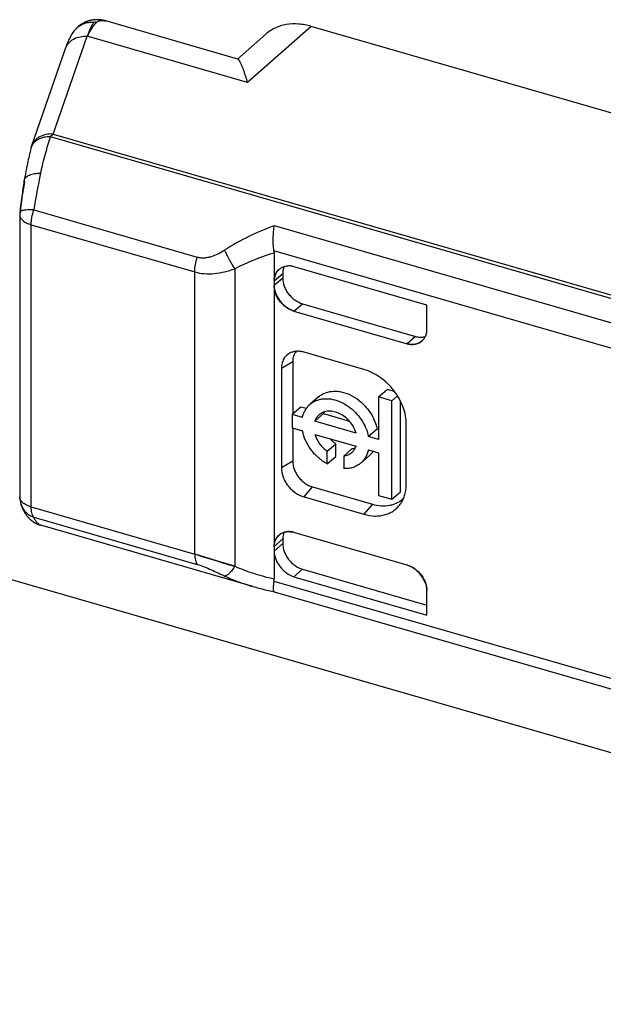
# Model space of a CAD drawing. Header units: millimetres. Extents: x 0 to 210, y 0 to 297.
# Tile 19 of 49: x 55.702 to 56.547, y 234.623 to 236.048. Entities that reach past the tile are written whole.
import ezdxf

# ---------------------------------------------------------------- set-up
doc = ezdxf.new("R2010")
doc.units = ezdxf.units.MM
doc.header["$LTSCALE"] = 19.36
doc.layers.get('0').update_dxf_attribs({"linetype": 'CONTINUOUS'})

msp = doc.modelspace()

# ---------------------------------------------------------------- linework, layer by layer
at = {"color": 6, "linetype": 'Continuous'}
for p, q in [((56.0176, 235.9912), (55.8264, 236.0464)), ((57.4872, 235.645), (56.1238, 236.0386)), ((56.058, 236.0273), (56.0172, 235.9913)), ((55.7188, 235.8648), (55.7681, 236.0064)), ((55.7084, 235.8156), (55.7079, 235.8121)), ((55.7065, 235.8038), (55.7058, 235.7989)), ((55.7073, 235.8085), (55.7065, 235.8038)), ((55.7079, 235.8121), (55.7073, 235.8085)), ((55.7044, 235.7892), (55.7038, 235.7843)), ((55.7051, 235.7941), (55.7044, 235.7892)), ((55.7058, 235.7989), (55.7051, 235.7941)), ((55.7025, 235.7744), (55.702, 235.7696)), ((55.7031, 235.7794), (55.7025, 235.7744)), ((55.7038, 235.7843), (55.7031, 235.7794)), ((55.7017, 235.7658), (55.7017, 235.3571)), ((56.07, 235.7108), (56.07, 235.238)), ((56.2913, 235.635), (56.0989, 235.6906)), ((56.0825, 235.6808), (56.0825, 235.674)), ((56.1113, 235.6368), (56.2745, 235.5896)), ((56.2913, 235.5996), (56.2913, 235.635)), ((56.0988, 235.6263), (56.2624, 235.5791)), ((56.1999, 235.5418), (56.1133, 235.5668)), ((56.0806, 235.5435), (56.0806, 235.3992)), ((56.0969, 235.5532), (56.0969, 235.4772)), ((56.1345, 235.5021), (56.122, 235.4913)), ((56.2213, 235.502), (56.2338, 235.5129)), ((56.2213, 235.502), (56.2213, 235.4403)), ((56.2404, 235.4965), (56.2213, 235.502)), ((56.2445, 235.5098), (56.2338, 235.5129)), ((56.2404, 235.4965), (56.2487, 235.5037)), ((56.1086, 235.4873), (56.0961, 235.4764)), ((56.1164, 235.485), (56.1086, 235.4873)), ((56.2404, 235.3539), (56.2404, 235.4965)), ((56.2529, 235.3647), (56.2529, 235.4961)), ((56.0961, 235.4764), (56.0961, 235.4573)), ((56.111, 235.4721), (56.0961, 235.4764)), ((56.129, 235.4669), (56.1415, 235.4778)), ((56.1415, 235.4778), (56.1789, 235.467)), ((56.1886, 235.4497), (56.129, 235.4669)), ((56.2614, 235.3758), (56.2614, 235.4624)), ((56.0961, 235.4573), (56.111, 235.453)), ((56.0969, 235.4571), (56.0969, 235.4089)), ((56.129, 235.4478), (56.1886, 235.4306)), ((56.219, 235.4554), (56.2065, 235.4446)), ((56.2213, 235.4403), (56.2065, 235.4446)), ((56.2213, 235.4547), (56.219, 235.4554)), ((56.1468, 235.4233), (56.1593, 235.4341)), ((56.1593, 235.4159), (56.1593, 235.4341)), ((56.1468, 235.405), (56.1468, 235.4233)), ((56.1468, 235.405), (56.1593, 235.4159)), ((56.1832, 235.4272), (56.1707, 235.4164)), ((56.1707, 235.4164), (56.1707, 235.3981)), ((56.2081, 235.4171), (56.1956, 235.4063)), ((56.2065, 235.4254), (56.2213, 235.4212)), ((56.2213, 235.4212), (56.2213, 235.3594)), ((56.1258, 235.3717), (56.2124, 235.3467)), ((56.2213, 235.3594), (56.2404, 235.3539)), ((56.2404, 235.3539), (56.2529, 235.3647)), ((55.7017, 235.3571), (55.7017, 235.3571)), ((56.1133, 235.3571), (56.1999, 235.3321)), ((56.0393, 235.2275), (55.7321, 235.3162)), ((56.2624, 235.2586), (56.0988, 235.3058)), ((56.0825, 235.2965), (56.0825, 235.2897)), ((56.1113, 235.2525), (56.2913, 235.2005)), ((56.0698, 235.2354), (56.07, 235.238)), ((56.0988, 235.2416), (56.2913, 235.186)), ((56.07, 235.2199), (57.156, 234.9064)), ((56.2913, 235.186), (56.2913, 235.2214))]:
    msp.add_line(p, q, dxfattribs=at)
at = {"color": 9, "linetype": 'Continuous'}
for p, q in [((55.7812, 236.0326), (55.7812, 236.0326)), ((56.1238, 236.0386), (56.0314, 235.9572)), ((55.7502, 235.8826), (55.7994, 236.0242)), ((56.0314, 235.9572), (55.7995, 236.0242)), ((55.7465, 235.8787), (55.7483, 235.8808)), ((57.1593, 235.4709), (55.7465, 235.8787)), ((55.7483, 235.8808), (55.7502, 235.8826)), ((55.7502, 235.8826), (57.163, 235.4748)), ((55.7221, 235.7727), (55.9588, 235.7044)), ((55.7184, 235.3427), (55.7184, 235.7514)), ((55.7184, 235.7514), (55.9551, 235.683)), ((57.1579, 235.436), (56.0705, 235.7499)), ((57.1486, 235.4021), (56.0698, 235.7135)), ((56.013, 235.6877), (56.013, 235.2567)), ((55.9551, 235.2744), (55.9551, 235.683)), ((56.07, 235.6701), (56.0825, 235.6808)), ((56.0825, 235.674), (56.07, 235.6635)), ((56.0988, 235.6263), (56.1113, 235.6368)), ((56.2745, 235.5896), (56.2624, 235.5791)), ((56.0806, 235.5435), (56.0969, 235.5532)), ((56.0969, 235.4089), (56.0806, 235.3992)), ((56.1133, 235.3571), (56.1258, 235.3717)), ((56.2124, 235.3467), (56.1999, 235.3321)), ((55.7184, 235.3427), (55.9551, 235.2744)), ((55.7221, 235.3278), (55.9588, 235.2594)), ((55.7321, 235.3162), (55.732, 235.3162)), ((56.07, 235.2853), (56.0825, 235.2965)), ((56.0825, 235.2897), (56.07, 235.2788)), ((56.0988, 235.2416), (56.1113, 235.2525)), ((56.0698, 235.2354), (57.1486, 234.924)), ((56.0393, 235.2275), (56.0396, 235.2274))]:
    msp.add_line(p, q, dxfattribs=at)
at = {"color": 7, "linetype": 'Continuous'}
for p, q in [((55.7994, 236.0242), (55.7995, 236.0242)), ((55.7995, 236.0242), (55.7996, 236.0245)), ((55.7996, 236.0245), (55.7997, 236.0247)), ((55.7997, 236.0247), (55.7996, 236.0245)), ((55.7354, 235.8775), (55.7354, 235.8775)), ((55.718, 235.8621), (55.718, 235.8621)), ((55.7189, 235.8648), (55.719, 235.8648)), ((55.7189, 235.8648), (55.719, 235.8648)), ((54.8398, 235.4831), (134.6553, 212.4424)), ((55.9625, 235.2721), (55.9551, 235.2744)), ((55.9625, 235.2721), (55.979, 235.267)), ((55.9587, 235.2596), (55.9574, 235.2617)), ((55.9914, 235.2632), (55.979, 235.267)), ((56.013, 235.2567), (55.9914, 235.2632))]:
    msp.add_line(p, q, dxfattribs=at)
at = {"color": 6, "linetype": 'Continuous'}
for points in [[(55.8264, 236.0464), (55.826, 236.0465), (55.8255, 236.0466), (55.8249, 236.0468), (55.8244, 236.0469), (55.8238, 236.047), (55.8233, 236.0472), (55.8227, 236.0473), (55.8221, 236.0474), (55.8216, 236.0475), (55.821, 236.0476), (55.8205, 236.0477), (55.8199, 236.0478), (55.8194, 236.0478), (55.8189, 236.0479), (55.8183, 236.048), (55.8178, 236.048), (55.8172, 236.0481), (55.8167, 236.0481), (55.8162, 236.0481), (55.8156, 236.0482), (55.8151, 236.0482), (55.8146, 236.0482), (55.8141, 236.0482), (55.8135, 236.0482), (55.813, 236.0482), (55.8125, 236.0482), (55.812, 236.0482), (55.8115, 236.0482), (55.811, 236.0481), (55.8105, 236.0481), (55.8099, 236.0481), (55.8094, 236.048), (55.8089, 236.048), (55.8084, 236.0479), (55.8079, 236.0479), (55.8074, 236.0478), (55.8069, 236.0477), (55.8064, 236.0476), (55.8059, 236.0475), (55.8055, 236.0475), (55.805, 236.0474), (55.8045, 236.0473), (55.804, 236.0471), (55.8035, 236.047), (55.803, 236.0469), (55.8025, 236.0468), (55.8021, 236.0467), (55.8016, 236.0465), (55.8011, 236.0464), (55.8007, 236.0462), (55.8002, 236.0461), (55.7997, 236.0459), (55.7993, 236.0458), (55.7988, 236.0456), (55.7983, 236.0454), (55.7979, 236.0452), (55.7974, 236.045), (55.797, 236.0449), (55.7965, 236.0447), (55.7961, 236.0445), (55.7957, 236.0443), (55.7952, 236.044), (55.7948, 236.0438), (55.7944, 236.0436), (55.7939, 236.0434), (55.7935, 236.0431), (55.7931, 236.0429), (55.7927, 236.0427), (55.7922, 236.0424), (55.7918, 236.0422), (55.7914, 236.0419), (55.791, 236.0416), (55.7906, 236.0414), (55.7902, 236.0411), (55.7898, 236.0408), (55.7894, 236.0406), (55.789, 236.0403), (55.7886, 236.04), (55.7882, 236.0397), (55.7879, 236.0394), (55.7875, 236.0391), (55.7871, 236.0388), (55.7867, 236.0385), (55.7864, 236.0381), (55.786, 236.0378), (55.7857, 236.0375), (55.7853, 236.0371), (55.7849, 236.0368), (55.7846, 236.0365), (55.7843, 236.0361), (55.7839, 236.0358), (55.7836, 236.0354), (55.7833, 236.0351), (55.7829, 236.0347), (55.7826, 236.0343), (55.7823, 236.034), (55.782, 236.0336), (55.7817, 236.0332), (55.7813, 236.0328), (55.7812, 236.0326)], [(55.7035, 235.3465), (55.7037, 235.3459), (55.7039, 235.3453), (55.7041, 235.3447), (55.7044, 235.3441), (55.7046, 235.3435), (55.7048, 235.3429), (55.705, 235.3423), (55.7053, 235.3418), (55.7055, 235.3412), (55.7057, 235.3407), (55.706, 235.3402), (55.7062, 235.3397), (55.7064, 235.3392), (55.7066, 235.3387), (55.7069, 235.3382), (55.7071, 235.3378), (55.7073, 235.3373), (55.7076, 235.3369), (55.7078, 235.3364), (55.7081, 235.336), (55.7083, 235.3356), (55.7086, 235.3351), (55.7088, 235.3347), (55.7091, 235.3343), (55.7093, 235.3339), (55.7096, 235.3335), (55.7098, 235.333), (55.7101, 235.3326), (55.7104, 235.3322), (55.7107, 235.3318), (55.7109, 235.3314), (55.7112, 235.331), (55.7115, 235.3307), (55.7118, 235.3303), (55.7121, 235.3299), (55.7124, 235.3295), (55.7127, 235.3291), (55.713, 235.3288), (55.7133, 235.3284), (55.7136, 235.328), (55.7139, 235.3277), (55.7143, 235.3274), (55.7146, 235.327), (55.7149, 235.3267), (55.7152, 235.3263), (55.7155, 235.326), (55.7159, 235.3257), (55.7162, 235.3254), (55.7165, 235.3251), (55.7169, 235.3247), (55.7172, 235.3244), (55.7176, 235.3241), (55.7179, 235.3238), (55.7183, 235.3235), (55.7186, 235.3232), (55.719, 235.323), (55.7193, 235.3227), (55.7197, 235.3224), (55.7201, 235.3221), (55.7204, 235.3218), (55.7208, 235.3216), (55.7212, 235.3213), (55.7216, 235.3211), (55.722, 235.3208), (55.7224, 235.3206), (55.7227, 235.3203), (55.7231, 235.3201), (55.7235, 235.3198), (55.7239, 235.3196), (55.7243, 235.3194), (55.7248, 235.3192), (55.7252, 235.3189), (55.7256, 235.3187), (55.726, 235.3185), (55.7264, 235.3183), (55.7268, 235.3181), (55.7273, 235.3179), (55.7277, 235.3178), (55.7281, 235.3176), (55.7285, 235.3174), (55.729, 235.3172), (55.7294, 235.3171), (55.7299, 235.3169), (55.7303, 235.3168), (55.7307, 235.3166), (55.7312, 235.3165), (55.7316, 235.3163), (55.732, 235.3162)], [(56.0396, 235.2274), (56.0415, 235.2269), (56.0437, 235.2263), (56.0459, 235.2257), (56.0481, 235.2251), (56.0504, 235.2245), (56.0526, 235.2239), (56.0549, 235.2233), (56.0572, 235.2228), (56.0596, 235.2222), (56.0619, 235.2217), (56.0643, 235.2212), (56.0666, 235.2206), (56.0699, 235.22)]]:
    msp.add_lwpolyline(points, dxfattribs=at)
at = {"color": 7, "linetype": 'Continuous'}
for centre, radius, start, end in [((55.8288, 236.0294), 0.0248, 142.1143, 142.968), ((55.8645, 235.997), 0.0702, 145.6351, 146.0644), ((55.8623, 235.9985), 0.0676, 145.1597, 145.6354), ((55.9254, 235.9623), 0.1404, 153.6945, 153.8287), ((55.6863, 236.068), 0.1213, 338.8209, 338.9786), ((55.8443, 236.004), 0.0492, 155.3541, 155.7598), ((55.734, 236.0498), 0.0703, 338.9177, 339.7988), ((55.8358, 236.0079), 0.0398, 153.9035, 155.3858), ((55.9621, 235.9677), 0.1722, 160.3793, 160.6746), ((55.9219, 235.964), 0.1364, 153.2571, 153.6151), ((55.7387, 235.855), 0.0222, 131.0345, 131.6604), ((55.7389, 235.8549), 0.0224, 130.3932, 131.0343), ((55.739, 235.8547), 0.0226, 129.8887, 130.3934), ((55.7391, 235.8546), 0.0228, 128.4806, 129.8889), ((55.7394, 235.8542), 0.0233, 127.7855, 128.478), ((55.7401, 235.8533), 0.0244, 127.0801, 127.7851), ((55.7397, 235.8538), 0.0238, 126.3256, 127.0639), ((55.7442, 235.8443), 0.0343, 104.878, 105.1258), ((55.7442, 235.8441), 0.0345, 104.5439, 104.776), ((55.7453, 235.8368), 0.042, 88.3013, 88.7126), ((55.7349, 235.8578), 0.0175, 161.7126, 165.6515), ((55.7351, 235.8578), 0.0176, 162.0634, 165.5812), ((55.7351, 235.8578), 0.0176, 156.4278, 162.0637), ((55.7352, 235.8577), 0.0177, 156.8642, 161.189), ((55.7353, 235.8577), 0.0179, 155.9916, 156.8679), ((55.7358, 235.8574), 0.0184, 147.5496, 155.9405), ((55.7357, 235.8575), 0.0183, 147.4188, 156.2625), ((56.1102, 235.6808), 0.0278, 176.6866, 180.0245), ((56.0985, 235.67), 0.0285, 178.8078, 179.3044), ((56.0987, 235.67), 0.0288, 179.3046, 179.9586), ((56.2829, 235.6186), 0.0301, 253.8974, 255.1467), ((56.0902, 235.2752), 0.0318, 74.2584, 78.8355), ((56.0912, 235.2795), 0.0274, 73.8954, 79.2049), ((55.7649, 234.6265), 0.6752, 72.9825, 73.6394), ((53.7338, 228.0521), 7.5562, 72.71445, 72.8454), ((56.099, 235.2788), 0.029, 180.0425, 180.6926), ((56.0992, 235.2788), 0.0292, 180.6923, 181.1851), ((55.9715, 235.2685), 0.0156, 204.901, 205.7151), ((55.9669, 235.2658), 0.0103, 216.8452, 217.9171), ((57.6696, 240.6839), 5.6745, 252.667, 252.7981), ((56.556, 237.0872), 1.9094, 252.803, 253.4779), ((56.2531, 235.2267), 0.0333, 71.948, 73.7208), ((56.2529, 235.2262), 0.0338, 71.5245, 71.9518), ((56.1464, 235.2227), 0.0777, 170.597, 170.8209), ((56.108, 235.2733), 0.033, 252.6976, 253.2196), ((56.108, 235.273), 0.0327, 253.2194, 253.8186), ((56.0702, 235.2205), 0.000667, 249.3935, 253.8879)]:
    msp.add_arc(centre, radius, start, end, dxfattribs=at)
at = {"color": 9, "linetype": 'Continuous'}
for centre, radius, start, end in [((55.8063, 236.0111), 0.0337, 78.9058, 84.967), ((56.5344, 235.6488), 0.8217, 167.541, 171.3283), ((56.581, 235.6673), 0.8846, 170.5259, 173.4179), ((55.7101, 235.7658), 0.00833, 179.6707, 180), ((55.7311, 235.3558), 0.0292, 198.0837, 198.8716)]:
    msp.add_arc(centre, radius, start, end, dxfattribs=at)
at = {"color": 6, "linetype": 'Continuous'}
for centre, radius, start, end in [((55.7301, 235.8757), 0.3122, 15.1245, 15.2986), ((55.7503, 235.8539), 0.0333, 160.8307, 165.7155), ((55.7351, 235.7658), 0.0334, 173.3972, 179.9973), ((56.0519, 235.7108), 0.0181, 0.0113, 8.6364), ((56.1633, 235.4701), 0.0232, 154.0305, 160.5848), ((56.187, 235.4414), 0.0322, 310.9676, 325.9311), ((55.7351, 235.3571), 0.0333, 180.0751, 198.6244)]:
    msp.add_arc(centre, radius, start, end, dxfattribs=at)
at = {"color": 9, "linetype": 'Continuous'}
for points, knots in [([(55.7812, 236.0326), (55.7828, 236.0347), (55.7866, 236.0385), (55.7935, 236.0425), (55.8012, 236.0447), (55.8066, 236.0448), (55.8092, 236.0446)], [0, 0, 0, 0, 0.249963, 0.499944, 0.749955, 1, 1, 1, 1]), ([(55.8127, 236.0441), (55.8136, 236.0448), (55.8155, 236.0461), (55.8189, 236.0471), (55.8226, 236.0472), (55.8251, 236.0467), (55.8264, 236.0464)], [0, 0, 0, 0, 0.236133, 0.473543, 0.724737, 1, 1, 1, 1]), ([(55.7681, 236.0064), (55.7686, 236.0078), (55.7698, 236.0106), (55.7725, 236.0143), (55.7758, 236.0176), (55.7812, 236.0212), (55.7891, 236.0241), (55.796, 236.0245), (55.7994, 236.0242)], [0, 0, 0, 0, 0.116909, 0.234947, 0.355102, 0.478099, 0.733089, 1, 1, 1, 1]), ([(55.7502, 235.8826), (55.7468, 235.8829), (55.7399, 235.8826), (55.732, 235.8797), (55.7266, 235.8761), (55.7233, 235.8728), (55.7206, 235.869), (55.7193, 235.8663), (55.7188, 235.8648)], [0, 0, 0, 0, 0.266894, 0.521877, 0.644876, 0.765035, 0.883082, 1, 1, 1, 1]), ([(55.7085, 235.8129), (55.7084, 235.8131), (55.7083, 235.814), (55.7083, 235.8149), (55.7084, 235.8156)], [0, 0, 0, 0, 0.256313, 1, 1, 1, 1]), ([(55.7084, 235.8156), (55.7086, 235.8163), (55.7091, 235.8179), (55.7107, 235.82), (55.7129, 235.8218), (55.7158, 235.8233), (55.7192, 235.8245), (55.7247, 235.8258), (55.7291, 235.8261), (55.7321, 235.8261)], [0, 0, 0, 0, 0.084478, 0.175652, 0.278399, 0.395302, 0.52705, 0.672984, 1, 1, 1, 1]), ([(55.7221, 235.7727), (55.7208, 235.7728), (55.7181, 235.7728), (55.7143, 235.7728), (55.7109, 235.7726), (55.7079, 235.7723), (55.7057, 235.7719), (55.7043, 235.7715), (55.7035, 235.7711), (55.7029, 235.7708), (55.7024, 235.7704), (55.7021, 235.7701), (55.702, 235.7698), (55.702, 235.7696)], [0, 0, 0, 0, 0.192198, 0.374984, 0.541856, 0.68685, 0.805362, 0.853873, 0.895126, 0.929395, 0.957345, 0.980196, 1, 1, 1, 1]), ([(55.7184, 235.7514), (55.7184, 235.7531), (55.7186, 235.7566), (55.7196, 235.7637), (55.7209, 235.7692), (55.7221, 235.7727)], [0, 0, 0, 0, 0.234298, 0.482884, 1, 1, 1, 1]), ([(55.7017, 235.7658), (55.7017, 235.7651), (55.7019, 235.7636), (55.7028, 235.7614), (55.7043, 235.7593), (55.7062, 235.7573), (55.7087, 235.7555), (55.7127, 235.7533), (55.716, 235.752), (55.7184, 235.7514)], [0, 0, 0, 0, 0.0935, 0.191566, 0.2979, 0.414934, 0.543868, 0.684895, 1, 1, 1, 1]), ([(56.0705, 235.7499), (56.0579, 235.7453), (56.0332, 235.735), (56.0099, 235.722), (55.9987, 235.7148)], [0, 0, 0, 0, 0.501162, 1, 1, 1, 1]), ([(55.9588, 235.7044), (55.9604, 235.704), (55.9638, 235.7034), (55.9689, 235.7034), (55.9741, 235.7041), (55.981, 235.7058), (55.9893, 235.7092), (55.9956, 235.7128), (55.9987, 235.7148)], [0, 0, 0, 0, 0.119432, 0.240344, 0.362981, 0.487393, 0.740959, 1, 1, 1, 1]), ([(56.013, 235.6877), (56.0117, 235.6897), (56.009, 235.6939), (56.0053, 235.7007), (56.0018, 235.7077), (55.9996, 235.7125), (55.9987, 235.7148)], [0, 0, 0, 0, 0.23213, 0.490002, 0.75341, 1, 1, 1, 1]), ([(55.9551, 235.683), (55.9551, 235.6847), (55.9553, 235.6882), (55.9562, 235.6954), (55.9576, 235.7008), (55.9588, 235.7044)], [0, 0, 0, 0, 0.234298, 0.482883, 1, 1, 1, 1]), ([(56.013, 235.6877), (56.0175, 235.69), (56.0359, 235.699), (56.0552, 235.7062), (56.07, 235.7108)], [0, 0, 0, 0, 0.248751, 1, 1, 1, 1]), ([(55.9551, 235.683), (55.9596, 235.6817), (55.9691, 235.6801), (55.9838, 235.6803), (55.9985, 235.683), (56.0082, 235.6859), (56.013, 235.6877)], [0, 0, 0, 0, 0.239867, 0.487005, 0.740896, 1, 1, 1, 1]), ([(55.7184, 235.3427), (55.716, 235.3434), (55.7127, 235.3446), (55.7087, 235.3469), (55.7062, 235.3487), (55.7043, 235.3507), (55.7028, 235.3527), (55.7019, 235.3549), (55.7017, 235.3564), (55.7017, 235.3571)], [0, 0, 0, 0, 0.315098, 0.456124, 0.585057, 0.702091, 0.808427, 0.906497, 1, 1, 1, 1]), ([(55.7035, 235.3464), (55.7043, 235.3443), (55.7062, 235.3402), (55.7104, 235.3349), (55.7158, 235.3306), (55.72, 235.3286), (55.7221, 235.3278)], [0, 0, 0, 0, 0.246509, 0.494606, 0.745537, 1, 1, 1, 1]), ([(55.7221, 235.3278), (55.7215, 235.3286), (55.7204, 235.3306), (55.7192, 235.3341), (55.7185, 235.3382), (55.7184, 235.3411), (55.7184, 235.3427)], [0, 0, 0, 0, 0.199539, 0.432814, 0.700565, 1, 1, 1, 1]), ([(55.732, 235.3162), (55.731, 235.3165), (55.7291, 235.3175), (55.7265, 235.32), (55.7241, 235.3235), (55.7228, 235.3262), (55.7221, 235.3278)], [0, 0, 0, 0, 0.1922, 0.415428, 0.682341, 1, 1, 1, 1]), ([(55.9588, 235.2594), (55.9622, 235.2584), (55.9691, 235.256), (55.9824, 235.2503), (55.9922, 235.2456), (55.9987, 235.2426)], [0, 0, 0, 0, 0.246568, 0.503888, 1, 1, 1, 1]), ([(56.013, 235.2567), (56.0117, 235.2547), (56.0099, 235.252), (56.0072, 235.2487), (56.0053, 235.2467), (56.0035, 235.245), (56.0018, 235.2438), (56.0002, 235.2429), (55.9992, 235.2426), (55.9987, 235.2426)], [0, 0, 0, 0, 0.334434, 0.483412, 0.618012, 0.737081, 0.840034, 0.927133, 1, 1, 1, 1]), ([(56.07, 235.238), (56.0601, 235.2403), (56.0408, 235.2456), (56.022, 235.2526), (56.013, 235.2567)], [0, 0, 0, 0, 0.503847, 1, 1, 1, 1]), ([(55.9987, 235.2426), (56.0019, 235.241), (56.0151, 235.2352), (56.0288, 235.2305), (56.0393, 235.2275)], [0, 0, 0, 0, 0.24785, 1, 1, 1, 1])]:
    msp.add_open_spline(points, degree=3, knots=knots, dxfattribs=at)
at = {"color": 7, "linetype": 'Continuous'}
for points, knots in [([(55.8092, 236.0446), (55.8084, 236.0435), (55.8067, 236.041), (55.8049, 236.0376), (55.8034, 236.0343), (55.8023, 236.0316), (55.8013, 236.0292), (55.8005, 236.0271), (55.8002, 236.026), (55.8, 236.0255)], [0, 0, 0, 0, 0.19072, 0.420796, 0.55079, 0.690711, 0.840481, 0.919039, 1, 1, 1, 1]), ([(55.8127, 236.0441), (55.8116, 236.0431), (55.8095, 236.0407), (55.8063, 236.0365), (55.8031, 236.0313), (55.8011, 236.0275), (55.8, 236.0254)], [0, 0, 0, 0, 0.195618, 0.427406, 0.695686, 1, 1, 1, 1]), ([(55.8069, 236.0371), (55.8078, 236.0385), (55.8096, 236.0409), (55.8117, 236.0431), (55.8127, 236.0441)], [0, 0, 0, 0, 0.540403, 1, 1, 1, 1]), ([(55.7254, 235.8728), (55.7244, 235.872), (55.7225, 235.8703), (55.7209, 235.8683), (55.7203, 235.8673)], [0, 0, 0, 0, 0.510001, 1, 1, 1, 1]), ([(55.7203, 235.8673), (55.7205, 235.8677), (55.7216, 235.8693), (55.7229, 235.8707), (55.724, 235.8716)], [0, 0, 0, 0, 0.244745, 1, 1, 1, 1]), ([(55.7354, 235.8775), (55.7336, 235.877), (55.73, 235.8758), (55.7268, 235.8738), (55.7254, 235.8728)], [0, 0, 0, 0, 0.515529, 1, 1, 1, 1]), ([(55.7465, 235.8787), (55.7456, 235.8787), (55.7418, 235.8787), (55.7381, 235.8782), (55.7354, 235.8775)], [0, 0, 0, 0, 0.257087, 1, 1, 1, 1]), ([(56.0988, 235.6906), (56.097, 235.6911), (56.0934, 235.6918), (56.088, 235.6915), (56.083, 235.6902), (56.0786, 235.6878), (56.075, 235.6845), (56.0722, 235.6803), (56.0704, 235.6754), (56.07, 235.6719), (56.07, 235.6701)], [0, 0, 0, 0, 0.137015, 0.265971, 0.388626, 0.507423, 0.625073, 0.74446, 0.868559, 1, 1, 1, 1]), ([(56.07, 235.6706), (56.07, 235.6723), (56.0704, 235.6754), (56.0717, 235.6799), (56.074, 235.6838), (56.076, 235.686), (56.0771, 235.687)], [0, 0, 0, 0, 0.265662, 0.518729, 0.76204, 1, 1, 1, 1]), ([(56.0844, 235.6905), (56.0838, 235.6892), (56.083, 235.6866), (56.0826, 235.6838), (56.0825, 235.6824)], [0, 0, 0, 0, 0.489256, 1, 1, 1, 1]), ([(56.0843, 235.6905), (56.0837, 235.689), (56.0828, 235.6858), (56.0825, 235.6825), (56.0825, 235.6808)], [0, 0, 0, 0, 0.487304, 1, 1, 1, 1]), ([(56.07, 235.6635), (56.07, 235.6596), (56.0714, 235.6535), (56.075, 235.6461), (56.0786, 235.6408), (56.0829, 235.6359), (56.0893, 235.6305), (56.0949, 235.6274), (56.0988, 235.6263)], [0, 0, 0, 0, 0.237955, 0.365026, 0.494631, 0.624957, 0.754161, 1, 1, 1, 1]), ([(56.0988, 235.6263), (56.0949, 235.6274), (56.0891, 235.6303), (56.0826, 235.6356), (56.0782, 235.6405), (56.0747, 235.6459), (56.0712, 235.6534), (56.07, 235.6595), (56.07, 235.6635)], [0, 0, 0, 0, 0.245963, 0.375092, 0.50556, 0.635257, 0.762135, 1, 1, 1, 1]), ([(56.2624, 235.5791), (56.2642, 235.5786), (56.2679, 235.5779), (56.2733, 235.5781), (56.2782, 235.5795), (56.2826, 235.5819), (56.2863, 235.5852), (56.2891, 235.5894), (56.2909, 235.5943), (56.2913, 235.5978), (56.2913, 235.5996)], [0, 0, 0, 0, 0.137018, 0.265976, 0.38863, 0.507427, 0.625077, 0.744464, 0.868562, 1, 1, 1, 1]), ([(56.2745, 235.5896), (56.2769, 235.589), (56.2817, 235.5881), (56.2866, 235.5887), (56.2888, 235.5893)], [0, 0, 0, 0, 0.518554, 1, 1, 1, 1]), ([(56.2752, 235.5895), (56.2775, 235.5889), (56.2821, 235.5882), (56.2868, 235.5889), (56.289, 235.5895)], [0, 0, 0, 0, 0.518241, 1, 1, 1, 1]), ([(56.2843, 235.5828), (56.2829, 235.5816), (56.2798, 235.5796), (56.2744, 235.578), (56.2684, 235.5777), (56.2644, 235.5785), (56.2624, 235.5791)], [0, 0, 0, 0, 0.233721, 0.475013, 0.729531, 1, 1, 1, 1]), ([(56.0964, 235.3064), (56.0947, 235.3068), (56.0913, 235.3071), (56.0863, 235.3065), (56.0818, 235.3049), (56.0778, 235.3024), (56.0745, 235.2991), (56.0719, 235.2951), (56.0703, 235.2904), (56.07, 235.287), (56.07, 235.2853)], [0, 0, 0, 0, 0.134445, 0.261738, 0.383756, 0.502796, 0.621336, 0.741996, 0.867445, 1, 1, 1, 1]), ([(56.07, 235.2853), (56.07, 235.2869), (56.0702, 235.2902), (56.0715, 235.2947), (56.0737, 235.2987), (56.0756, 235.3009), (56.0767, 235.3019)], [0, 0, 0, 0, 0.26616, 0.519365, 0.762466, 1, 1, 1, 1]), ([(56.0767, 235.3019), (56.0779, 235.303), (56.0807, 235.3049), (56.0856, 235.3066), (56.0909, 235.3072), (56.0945, 235.3068), (56.0964, 235.3064)], [0, 0, 0, 0, 0.235094, 0.477004, 0.73102, 1, 1, 1, 1]), ([(55.9551, 235.2744), (55.9551, 235.2728), (55.9552, 235.2699), (55.9559, 235.2659), (55.957, 235.2624), (55.9581, 235.2604), (55.9587, 235.2596)], [0, 0, 0, 0, 0.298357, 0.565812, 0.799536, 1, 1, 1, 1]), ([(56.07, 235.2788), (56.07, 235.2748), (56.0714, 235.2687), (56.075, 235.2614), (56.0786, 235.256), (56.0829, 235.2512), (56.0893, 235.2457), (56.0949, 235.2427), (56.0988, 235.2416)], [0, 0, 0, 0, 0.237956, 0.365029, 0.494636, 0.624962, 0.754167, 1, 1, 1, 1]), ([(56.2913, 235.2214), (56.2913, 235.2254), (56.2899, 235.2314), (56.2862, 235.2388), (56.2826, 235.2442), (56.2783, 235.249), (56.272, 235.2545), (56.2663, 235.2575), (56.2624, 235.2586)], [0, 0, 0, 0, 0.23796, 0.365032, 0.494637, 0.624963, 0.754166, 1, 1, 1, 1]), ([(56.2636, 235.2582), (56.2674, 235.257), (56.2729, 235.254), (56.2792, 235.2486), (56.2834, 235.2438), (56.2868, 235.2385), (56.2901, 235.2312), (56.2913, 235.2253), (56.2913, 235.2214)], [0, 0, 0, 0, 0.247166, 0.376559, 0.506993, 0.63639, 0.762816, 1, 1, 1, 1]), ([(56.0698, 235.2354), (56.0696, 235.2343), (56.0693, 235.2323), (56.0689, 235.2293), (56.0688, 235.2267), (56.0687, 235.2245), (56.0688, 235.2227), (56.069, 235.2215), (56.0693, 235.2208), (56.0695, 235.2203), (56.0698, 235.22), (56.07, 235.2199)], [0, 0, 0, 0, 0.208237, 0.395601, 0.559832, 0.699104, 0.812162, 0.898573, 0.932076, 0.959565, 1, 1, 1, 1])]:
    msp.add_open_spline(points, degree=3, knots=knots, dxfattribs=at)
at = {"color": 6, "linetype": 'Continuous'}
for points, knots in [([(56.1238, 236.0386), (56.1178, 236.0403), (56.1057, 236.0426), (56.0906, 236.042), (56.0793, 236.0393), (56.0715, 236.0363), (56.0644, 236.0324), (56.06, 236.0291), (56.058, 236.0273)], [0, 0, 0, 0, 0.270746, 0.525106, 0.647133, 0.766378, 0.883677, 1, 1, 1, 1]), ([(55.7681, 236.0064), (55.7689, 236.0088), (55.7706, 236.0134), (55.7745, 236.0224), (55.7782, 236.0287), (55.7812, 236.0326)], [0, 0, 0, 0, 0.258476, 0.504685, 1, 1, 1, 1]), ([(56.0312, 235.9581), (56.0308, 235.9596), (56.03, 235.9625), (56.0287, 235.9668), (56.0273, 235.9711), (56.0261, 235.9747), (56.0251, 235.9775), (56.0243, 235.9796), (56.0234, 235.9817), (56.0225, 235.9838), (56.0216, 235.9858), (56.0207, 235.9875), (56.0199, 235.9888), (56.0193, 235.9897), (56.0187, 235.9904), (56.0181, 235.9909), (56.0178, 235.9911), (56.0176, 235.9912)], [0, 0, 0, 0, 0.125015, 0.250029, 0.375043, 0.500055, 0.562563, 0.62507, 0.687577, 0.750083, 0.812588, 0.875087, 0.906339, 0.937587, 0.968817, 0.984433, 1, 1, 1, 1]), ([(55.7321, 235.8261), (55.7342, 235.8355), (55.7385, 235.8532), (55.7438, 235.8706), (55.7465, 235.8787)], [0, 0, 0, 0, 0.530477, 1, 1, 1, 1]), ([(55.718, 235.8621), (55.7162, 235.8548), (55.7127, 235.8394), (55.7098, 235.8238), (55.7084, 235.8156)], [0, 0, 0, 0, 0.472592, 1, 1, 1, 1]), ([(56.0698, 235.7135), (56.0693, 235.7165), (56.0687, 235.7227), (56.0686, 235.7321), (56.0692, 235.7412), (56.07, 235.7471), (56.0705, 235.7499)], [0, 0, 0, 0, 0.249709, 0.511407, 0.766928, 1, 1, 1, 1]), ([(56.0825, 235.674), (56.0825, 235.67), (56.0837, 235.6639), (56.0872, 235.6564), (56.0908, 235.651), (56.0952, 235.6462), (56.1017, 235.6408), (56.1074, 235.6379), (56.1113, 235.6368)], [0, 0, 0, 0, 0.237647, 0.364575, 0.494401, 0.625028, 0.754272, 1, 1, 1, 1]), ([(56.0933, 235.5657), (56.0914, 235.5648), (56.0877, 235.5623), (56.0836, 235.5571), (56.0811, 235.5506), (56.0806, 235.5459), (56.0806, 235.5435)], [0, 0, 0, 0, 0.240087, 0.481326, 0.732626, 1, 1, 1, 1]), ([(56.1133, 235.5668), (56.1115, 235.5673), (56.108, 235.568), (56.1028, 235.5682), (56.0979, 235.5675), (56.0948, 235.5664), (56.0933, 235.5657)], [0, 0, 0, 0, 0.26731, 0.522256, 0.765715, 1, 1, 1, 1]), ([(56.1019, 235.568), (56.1011, 235.567), (56.0996, 235.5649), (56.0975, 235.5601), (56.0969, 235.556), (56.0969, 235.5532)], [0, 0, 0, 0, 0.237929, 0.482556, 1, 1, 1, 1]), ([(56.2614, 235.4624), (56.2614, 235.4666), (56.2606, 235.4751), (56.257, 235.4876), (56.2513, 235.4999), (56.2436, 235.5114), (56.2343, 235.5217), (56.2205, 235.5332), (56.2083, 235.5393), (56.1999, 235.5418)], [0, 0, 0, 0, 0.116222, 0.238355, 0.365167, 0.494874, 0.625379, 0.754502, 1, 1, 1, 1]), ([(56.1345, 235.5021), (56.1359, 235.5034), (56.1392, 235.5057), (56.1446, 235.5082), (56.1506, 235.5098), (56.157, 235.5104), (56.1636, 235.5101), (56.1728, 235.5082), (56.1842, 235.5035), (56.1945, 235.4961), (56.2018, 235.4889), (56.2084, 235.4809), (56.2149, 235.4699), (56.2181, 235.4602), (56.219, 235.4554)], [0, 0, 0, 0, 0.051859, 0.104481, 0.158539, 0.214549, 0.272833, 0.333513, 0.461394, 0.596144, 0.664986, 0.733986, 0.869953, 1, 1, 1, 1]), ([(56.111, 235.4721), (56.1114, 235.474), (56.1125, 235.4777), (56.1149, 235.4829), (56.118, 235.4874), (56.1206, 235.4901), (56.122, 235.4913)], [0, 0, 0, 0, 0.259709, 0.511383, 0.757226, 1, 1, 1, 1]), ([(56.122, 235.4913), (56.1232, 235.4924), (56.126, 235.4944), (56.1305, 235.4967), (56.1355, 235.4984), (56.1427, 235.4997), (56.1523, 235.4994), (56.1639, 235.4962), (56.1753, 235.4903), (56.1891, 235.4795), (56.1972, 235.4685), (56.2011, 235.4606)], [0, 0, 0, 0, 0.052295, 0.10516, 0.159113, 0.214584, 0.330969, 0.45558, 0.587542, 0.724585, 1, 1, 1, 1]), ([(56.1351, 235.4761), (56.1337, 235.4749), (56.1312, 235.4721), (56.1296, 235.4687), (56.129, 235.4669)], [0, 0, 0, 0, 0.492639, 1, 1, 1, 1]), ([(56.1886, 235.4497), (56.1868, 235.4557), (56.1821, 235.4642), (56.1731, 235.4729), (56.1653, 235.4779), (56.1571, 235.4809), (56.1501, 235.4816), (56.1449, 235.4809), (56.1413, 235.4799), (56.138, 235.4783), (56.136, 235.4769), (56.1351, 235.4761)], [0, 0, 0, 0, 0.269195, 0.406942, 0.540871, 0.667642, 0.785486, 0.84129, 0.895296, 0.947994, 1, 1, 1, 1]), ([(56.2011, 235.4606), (56.2017, 235.4593), (56.2041, 235.4541), (56.2057, 235.4487), (56.2065, 235.4446)], [0, 0, 0, 0, 0.256122, 1, 1, 1, 1]), ([(56.1468, 235.405), (56.1423, 235.4075), (56.1337, 235.4135), (56.1231, 235.425), (56.1151, 235.4384), (56.112, 235.4481), (56.111, 235.453)], [0, 0, 0, 0, 0.25001, 0.505687, 0.758358, 1, 1, 1, 1]), ([(56.129, 235.4478), (56.1304, 235.443), (56.1351, 235.4336), (56.1426, 235.4263), (56.1468, 235.4233)], [0, 0, 0, 0, 0.494743, 1, 1, 1, 1]), ([(56.1512, 235.4414), (56.1518, 235.4407), (56.1543, 235.4381), (56.1571, 235.4357), (56.1593, 235.4341)], [0, 0, 0, 0, 0.252006, 1, 1, 1, 1]), ([(56.1824, 235.4215), (56.1838, 235.4226), (56.1863, 235.4255), (56.1879, 235.4288), (56.1886, 235.4306)], [0, 0, 0, 0, 0.492639, 1, 1, 1, 1]), ([(56.1707, 235.4164), (56.1729, 235.4167), (56.1771, 235.4178), (56.1808, 235.4201), (56.1824, 235.4215)], [0, 0, 0, 0, 0.509585, 1, 1, 1, 1]), ([(56.1832, 235.4272), (56.1836, 235.4273), (56.1851, 235.4275), (56.1865, 235.4278), (56.1876, 235.4282)], [0, 0, 0, 0, 0.253786, 1, 1, 1, 1]), ([(56.2065, 235.4254), (56.2061, 235.4235), (56.205, 235.4198), (56.2026, 235.4147), (56.1995, 235.4101), (56.1969, 235.4075), (56.1956, 235.4063)], [0, 0, 0, 0, 0.259709, 0.511383, 0.757226, 1, 1, 1, 1]), ([(56.0969, 235.4089), (56.0969, 235.4049), (56.0982, 235.3988), (56.1017, 235.3913), (56.1052, 235.3859), (56.1096, 235.3811), (56.1161, 235.3757), (56.1218, 235.3728), (56.1258, 235.3717)], [0, 0, 0, 0, 0.237648, 0.364578, 0.494405, 0.625031, 0.754274, 1, 1, 1, 1]), ([(56.1956, 235.4063), (56.1939, 235.4049), (56.1904, 235.4024), (56.1843, 235.3997), (56.1777, 235.3983), (56.1731, 235.3981), (56.1707, 235.3981)], [0, 0, 0, 0, 0.240339, 0.484874, 0.737223, 1, 1, 1, 1]), ([(56.0806, 235.3992), (56.0806, 235.3947), (56.082, 235.3878), (56.086, 235.3793), (56.09, 235.3732), (56.095, 235.3677), (56.1023, 235.3616), (56.1088, 235.3583), (56.1133, 235.3571)], [0, 0, 0, 0, 0.237648, 0.364578, 0.494405, 0.625031, 0.754274, 1, 1, 1, 1]), ([(56.2535, 235.3479), (56.2548, 235.3499), (56.2571, 235.354), (56.2596, 235.3609), (56.2611, 235.3682), (56.2614, 235.3733), (56.2614, 235.3758)], [0, 0, 0, 0, 0.23827, 0.483323, 0.736888, 1, 1, 1, 1]), ([(56.1999, 235.3321), (56.2051, 235.3306), (56.2131, 235.3292), (56.2236, 235.3298), (56.2309, 235.3313), (56.2377, 235.3339), (56.2439, 235.3376), (56.2492, 235.3423), (56.2522, 235.346), (56.2535, 235.3479)], [0, 0, 0, 0, 0.271951, 0.400621, 0.524823, 0.645489, 0.76389, 0.881531, 1, 1, 1, 1]), ([(56.2124, 235.3467), (56.2166, 235.3455), (56.2249, 235.344), (56.2354, 235.3445), (56.2431, 235.3466), (56.2484, 235.3488), (56.2533, 235.3517), (56.2562, 235.3541), (56.2575, 235.3554)], [0, 0, 0, 0, 0.27115, 0.525268, 0.647083, 0.766158, 0.883438, 1, 1, 1, 1]), ([(56.0841, 235.3056), (56.0836, 235.3042), (56.0827, 235.3012), (56.0825, 235.2981), (56.0825, 235.2965)], [0, 0, 0, 0, 0.487988, 1, 1, 1, 1]), ([(56.0825, 235.2897), (56.0825, 235.2857), (56.0837, 235.2796), (56.0872, 235.2721), (56.0908, 235.2667), (56.0952, 235.2619), (56.1017, 235.2565), (56.1074, 235.2536), (56.1113, 235.2525)], [0, 0, 0, 0, 0.237648, 0.364578, 0.494405, 0.625031, 0.754274, 1, 1, 1, 1])]:
    msp.add_open_spline(points, degree=3, knots=knots, dxfattribs=at)

doc.saveas('drawing.dxf')
